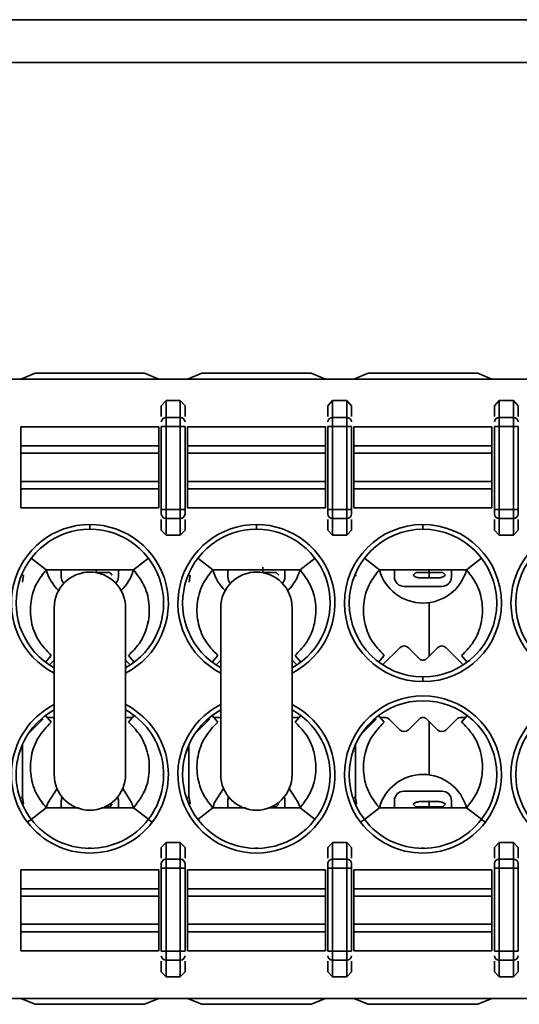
# Model space of a CAD drawing. Header units: millimetres. Extents: x 0 to 420, y 0 to 297.
# Tile 34 of 119: x 130 to 135, y 249 to 259. Entities that reach past the tile are written whole.
import ezdxf

# ---------------------------------------------------------------- set-up
doc = ezdxf.new("R2010")
doc.units = ezdxf.units.MM

msp = doc.modelspace()

# ---------------------------------------------------------------- linework, layer by layer
at = {"color": 7, "linetype": 'Continuous', "lineweight": 35}
for p, q in [((92.3066, 259.115), (206.9816, 259.115)), ((206.9816, 258.665), (92.3066, 258.665)), ((122.6315, 255.34), (140.3348, 255.34)), ((129.9815, 255.34), (130.1315, 255.4025)), ((130.1315, 255.4025), (131.2815, 255.4025)), ((131.2815, 255.4025), (131.4315, 255.34)), ((131.7315, 255.34), (131.8815, 255.4025)), ((131.8815, 255.4025), (133.0315, 255.4025)), ((133.0315, 255.4025), (133.1815, 255.34)), ((133.4815, 255.34), (133.6315, 255.4025)), ((133.6315, 255.4025), (134.7815, 255.4025)), ((134.7815, 255.4025), (134.9315, 255.34)), ((131.4565, 255.0619), (131.5065, 255.1151)), ((131.4565, 255.0619), (131.4565, 254.9491)), ((131.5065, 255.1151), (131.5065, 254.9389)), ((131.5065, 255.1151), (131.6565, 255.1151)), ((131.6565, 255.1151), (131.6565, 254.9389)), ((131.6565, 255.1151), (131.7065, 255.0619)), ((131.7065, 254.9491), (131.7065, 255.0619)), ((133.2065, 255.0619), (133.2565, 255.1151)), ((133.2065, 255.0619), (133.2065, 254.9491)), ((133.2565, 255.1151), (133.2565, 254.9389)), ((133.2565, 255.1151), (133.4065, 255.1151)), ((133.4065, 255.1151), (133.4065, 254.9389)), ((133.4065, 255.1151), (133.4565, 255.0619)), ((133.4565, 254.9491), (133.4565, 255.0619)), ((134.9565, 255.0619), (135.0065, 255.1151)), ((134.9565, 255.0619), (134.9565, 254.9491)), ((135.0065, 255.1151), (135.0065, 254.9389)), ((135.0065, 255.1151), (135.1565, 255.1151)), ((135.1565, 255.1151), (135.1565, 254.9389)), ((135.1565, 255.1151), (135.2065, 255.0619)), ((135.2065, 254.9491), (135.2065, 255.0619)), ((131.5065, 254.9389), (131.5065, 254.8449)), ((131.5065, 254.9389), (131.6565, 254.9389)), ((131.6565, 254.9389), (131.6565, 254.8449)), ((133.2565, 254.8449), (133.2565, 254.9389)), ((133.2565, 254.9389), (133.4065, 254.9389)), ((133.4065, 254.9389), (133.4065, 254.8449)), ((135.0065, 254.8449), (135.0065, 254.9389)), ((135.0065, 254.9389), (135.1565, 254.9389)), ((135.1565, 254.9389), (135.1565, 254.8449)), ((129.9815, 254.6415), (129.9815, 254.84)), ((129.9815, 254.84), (131.4315, 254.84)), ((131.4315, 254.6415), (131.4315, 254.84)), ((131.4565, 254.8449), (131.5065, 254.8449)), ((131.4565, 254.8449), (131.4565, 253.9727)), ((131.5065, 253.9727), (131.5065, 254.8449)), ((131.5065, 254.8449), (131.6565, 254.8449)), ((131.6565, 254.8449), (131.7065, 254.8449)), ((131.6565, 254.8449), (131.6565, 253.9727)), ((131.7065, 253.9727), (131.7065, 254.8449)), ((131.7315, 254.6415), (131.7315, 254.84)), ((131.7315, 254.84), (133.1815, 254.84)), ((133.1815, 254.6415), (133.1815, 254.84)), ((133.2565, 254.8449), (133.2065, 254.8449)), ((133.2065, 254.8449), (133.2065, 253.9727)), ((133.2565, 253.9727), (133.2565, 254.8449)), ((133.2565, 254.8449), (133.4065, 254.8449)), ((133.4065, 254.8449), (133.4565, 254.8449)), ((133.4065, 254.8449), (133.4065, 253.9727)), ((133.4565, 253.9727), (133.4565, 254.8449)), ((133.4815, 254.6415), (133.4815, 254.84)), ((133.4815, 254.84), (134.9315, 254.84)), ((134.9315, 254.6415), (134.9315, 254.84)), ((135.0065, 254.8449), (134.9565, 254.8449)), ((134.9565, 254.8449), (134.9565, 253.9727)), ((135.0065, 253.9727), (135.0065, 254.8449)), ((135.0065, 254.8449), (135.1565, 254.8449)), ((135.1565, 254.8449), (135.2065, 254.8449)), ((135.1565, 254.8449), (135.1565, 253.9727)), ((135.2065, 253.9727), (135.2065, 254.8449)), ((129.9815, 254.5626), (129.9815, 254.6415)), ((129.9815, 254.6415), (131.4315, 254.6415)), ((131.4315, 254.5626), (131.4315, 254.6415)), ((131.7315, 254.5626), (131.7315, 254.6415)), ((131.7315, 254.6415), (133.1815, 254.6415)), ((133.1815, 254.5626), (133.1815, 254.6415)), ((133.4815, 254.5626), (133.4815, 254.6415)), ((133.4815, 254.6415), (134.9315, 254.6415)), ((134.9315, 254.5626), (134.9315, 254.6415)), ((129.9815, 254.2673), (129.9815, 254.5626)), ((129.9815, 254.5626), (131.4315, 254.5626)), ((131.4315, 254.2673), (131.4315, 254.5626)), ((131.7315, 254.2673), (131.7315, 254.5626)), ((131.7315, 254.5626), (133.1815, 254.5626)), ((133.1815, 254.2673), (133.1815, 254.5626)), ((133.4815, 254.2673), (133.4815, 254.5626)), ((133.4815, 254.5626), (134.9315, 254.5626)), ((134.9315, 254.2673), (134.9315, 254.5626)), ((129.9815, 254.1884), (129.9815, 254.2673)), ((131.4315, 254.2673), (129.9815, 254.2673)), ((131.4315, 254.1884), (131.4315, 254.2673)), ((131.7315, 254.1884), (131.7315, 254.2673)), ((133.1815, 254.2673), (131.7315, 254.2673)), ((133.1815, 254.1884), (133.1815, 254.2673)), ((133.4815, 254.1884), (133.4815, 254.2673)), ((134.9315, 254.2673), (133.4815, 254.2673)), ((134.9315, 254.1884), (134.9315, 254.2673)), ((129.9815, 253.99), (129.9815, 254.1884)), ((131.4315, 254.1884), (129.9815, 254.1884)), ((131.4315, 253.99), (131.4315, 254.1884)), ((131.7315, 253.99), (131.7315, 254.1884)), ((131.7315, 254.1884), (133.1815, 254.1884)), ((133.1815, 253.99), (133.1815, 254.1884)), ((133.4815, 253.99), (133.4815, 254.1884)), ((134.9315, 254.1884), (133.4815, 254.1884)), ((134.9315, 253.99), (134.9315, 254.1884)), ((131.4315, 253.99), (129.9815, 253.99)), ((131.5065, 253.9727), (131.4565, 253.9727)), ((131.5065, 253.8787), (131.5065, 253.9727)), ((131.6565, 253.9727), (131.5065, 253.9727)), ((131.6565, 253.8787), (131.6565, 253.9727)), ((131.7065, 253.9727), (131.6565, 253.9727)), ((133.1815, 253.99), (131.7315, 253.99)), ((133.2565, 253.9727), (133.2065, 253.9727)), ((133.2565, 253.8787), (133.2565, 253.9727)), ((133.4065, 253.9727), (133.2565, 253.9727)), ((133.4065, 253.8787), (133.4065, 253.9727)), ((133.4565, 253.9727), (133.4065, 253.9727)), ((134.9315, 253.99), (133.4815, 253.99)), ((135.0065, 253.9727), (134.9565, 253.9727)), ((135.0065, 253.8787), (135.0065, 253.9727)), ((135.1565, 253.9727), (135.0065, 253.9727)), ((135.1565, 253.8787), (135.1565, 253.9727)), ((135.2065, 253.9727), (135.1565, 253.9727)), ((130.7065, 253.815), (130.7065, 253.765)), ((131.4565, 253.8686), (131.4565, 253.7557)), ((131.6565, 253.8787), (131.5065, 253.8787)), ((131.5065, 253.7025), (131.5065, 253.8787)), ((131.6565, 253.7025), (131.6565, 253.8787)), ((131.7065, 253.7557), (131.7065, 253.8686)), ((132.4565, 253.765), (132.4565, 253.815)), ((133.2065, 253.8686), (133.2065, 253.7557)), ((133.4065, 253.8787), (133.2565, 253.8787)), ((133.2565, 253.7025), (133.2565, 253.8787)), ((133.4065, 253.7025), (133.4065, 253.8787)), ((133.4565, 253.7557), (133.4565, 253.8686)), ((134.2065, 253.765), (134.2065, 253.815)), ((134.9565, 253.8686), (134.9565, 253.7557)), ((135.1565, 253.8787), (135.0065, 253.8787)), ((135.0065, 253.7025), (135.0065, 253.8787)), ((135.1565, 253.7025), (135.1565, 253.8787)), ((135.2065, 253.7557), (135.2065, 253.8686)), ((131.5065, 253.7025), (131.4565, 253.7557)), ((131.6565, 253.7025), (131.5065, 253.7025)), ((131.7065, 253.7557), (131.6565, 253.7025)), ((133.2565, 253.7025), (133.2065, 253.7557)), ((133.4065, 253.7025), (133.2565, 253.7025)), ((133.4565, 253.7557), (133.4065, 253.7025)), ((135.0065, 253.7025), (134.9565, 253.7557)), ((135.1565, 253.7025), (135.0065, 253.7025)), ((135.2065, 253.7557), (135.1565, 253.7025)), ((130.0906, 253.4604), (130.2483, 253.34)), ((131.1648, 253.34), (131.3225, 253.4604)), ((131.8406, 253.4604), (131.9983, 253.34)), ((133.0724, 253.4604), (132.9148, 253.3399)), ((133.7483, 253.3399), (133.5907, 253.4604)), ((134.8224, 253.4604), (134.6648, 253.3399)), ((130.0096, 253.2801), (129.9978, 253.2801)), ((130.0096, 253.2801), (129.9982, 253.2104)), ((130.2483, 253.34), (131.1648, 253.34)), ((130.4065, 253.2652), (130.4065, 253.34)), ((130.6258, 253.3062), (130.6301, 253.3104)), ((130.7724, 253.3376), (130.7724, 253.3104)), ((130.7724, 253.3104), (130.7724, 253.3091)), ((130.7724, 253.3104), (130.9146, 253.3104)), ((130.9146, 253.3104), (130.9418, 253.2833)), ((131.0065, 253.34), (131.0065, 253.2652)), ((131.7596, 253.2801), (131.7478, 253.2801)), ((131.7596, 253.2801), (131.7482, 253.2104)), ((131.9983, 253.34), (132.9148, 253.34)), ((132.1565, 253.2652), (132.1565, 253.34)), ((132.3758, 253.3062), (132.3801, 253.3104)), ((132.5224, 253.3376), (132.5224, 253.3104)), ((132.5224, 253.3104), (132.5224, 253.3091)), ((132.5224, 253.3104), (132.6646, 253.3104)), ((132.6646, 253.3104), (132.6918, 253.2833)), ((132.7565, 253.34), (132.7565, 253.2652)), ((133.5096, 253.2801), (133.4978, 253.2801)), ((133.7483, 253.34), (134.6648, 253.34)), ((133.9065, 253.2652), (133.9065, 253.34)), ((134.103, 253.2833), (134.1301, 253.3104)), ((134.1301, 253.3104), (134.2724, 253.3104)), ((134.2724, 253.3376), (134.2724, 253.3104)), ((134.2724, 253.3104), (134.2724, 253.2553)), ((134.2724, 253.3104), (134.4146, 253.3104)), ((134.4146, 253.3104), (134.4418, 253.2833)), ((134.5065, 253.34), (134.5065, 253.2652)), ((134.1724, 253.2553), (134.2724, 253.2553)), ((134.2724, 253.2553), (134.3724, 253.2553)), ((134.4065, 253.1652), (134.0065, 253.1652)), ((134.2724, 252.9868), (134.2724, 252.4353)), ((130.3315, 252.94), (130.3315, 251.19)), ((131.0815, 251.19), (131.0815, 252.94)), ((132.0815, 252.94), (132.0815, 251.19)), ((132.8315, 251.19), (132.8315, 252.94)), ((133.7826, 252.3412), (133.9624, 252.521)), ((134.055, 252.521), (134.1712, 252.4048)), ((134.2419, 252.4048), (134.3581, 252.521)), ((134.4507, 252.521), (134.6305, 252.3412)), ((130.3004, 252.44), (130.2409, 252.3704)), ((130.2826, 252.3412), (130.3315, 252.3902)), ((131.0815, 252.3902), (131.1305, 252.3412)), ((131.1127, 252.44), (131.1722, 252.3705)), ((132.0504, 252.44), (131.9909, 252.3704)), ((132.0326, 252.3412), (132.0815, 252.3902)), ((132.8315, 252.3902), (132.8805, 252.3412)), ((132.8627, 252.44), (132.9222, 252.3705)), ((133.8004, 252.44), (133.7409, 252.3704)), ((134.6127, 252.44), (134.6722, 252.3705)), ((134.2065, 252.215), (134.2065, 252.165)), ((130.2158, 251.7737), (130.0613, 251.6193)), ((130.2096, 251.7682), (130.0627, 251.6213)), ((130.2409, 251.8095), (130.3004, 251.7399)), ((130.3005, 251.7902), (130.2626, 251.7902)), ((131.1505, 251.7902), (131.1126, 251.7902)), ((131.1722, 251.8095), (131.1127, 251.7399)), ((131.9658, 251.7737), (131.8113, 251.6193)), ((131.9596, 251.7682), (131.8127, 251.6213)), ((131.9909, 251.8095), (132.0504, 251.7399)), ((132.0505, 251.7902), (132.0126, 251.7902)), ((132.9005, 251.7902), (132.8626, 251.7902)), ((132.9222, 251.8095), (132.8627, 251.7399)), ((133.7158, 251.7737), (133.5613, 251.6193)), ((133.7096, 251.7682), (133.5627, 251.6213)), ((133.7409, 251.8095), (133.8004, 251.7399)), ((133.8005, 251.7902), (133.7626, 251.7902)), ((133.9624, 251.6593), (133.8535, 251.7682)), ((134.1712, 251.7755), (134.055, 251.6593)), ((134.3581, 251.6593), (134.2419, 251.7755)), ((134.2724, 251.7451), (134.2724, 251.1935)), ((134.5596, 251.7682), (134.4507, 251.6593)), ((134.6505, 251.7902), (134.6126, 251.7902)), ((134.6722, 251.8095), (134.6127, 251.7399)), ((129.9974, 251.5025), (129.9974, 251.0501)), ((131.7474, 251.5025), (131.7474, 251.0501)), ((133.4974, 251.5025), (133.4974, 251.0501)), ((134.0065, 251.0152), (134.4065, 251.0152)), ((129.9982, 250.9503), (130.0096, 250.8806)), ((130.4065, 250.84), (130.4065, 250.9152)), ((131.0065, 250.9152), (131.0065, 250.84)), ((131.7482, 250.9503), (131.7596, 250.8806)), ((132.1565, 250.84), (132.1565, 250.9152)), ((132.7565, 250.9152), (132.7565, 250.84)), ((133.4982, 250.9503), (133.5096, 250.8806)), ((133.9065, 250.84), (133.9065, 250.9152)), ((134.2724, 250.9053), (134.1724, 250.9053)), ((134.2724, 250.9053), (134.2724, 250.8502)), ((134.3724, 250.9053), (134.2724, 250.9053)), ((134.5065, 250.9152), (134.5065, 250.84)), ((129.9978, 250.8806), (130.0096, 250.8806)), ((130.2483, 250.84), (130.0906, 250.7195)), ((130.2483, 250.84), (130.5944, 250.84)), ((130.8331, 250.84), (131.1648, 250.84)), ((130.9146, 250.8502), (130.9418, 250.8773)), ((131.1648, 250.84), (131.3224, 250.7196)), ((131.7478, 250.8806), (131.7596, 250.8806)), ((131.9983, 250.84), (131.8406, 250.7195)), ((131.9983, 250.84), (132.3444, 250.84)), ((132.5831, 250.84), (132.9148, 250.84)), ((132.6646, 250.8502), (132.6918, 250.8773)), ((133.0725, 250.7195), (132.9148, 250.84)), ((133.4978, 250.8806), (133.5096, 250.8806)), ((133.7483, 250.84), (133.5906, 250.7195)), ((133.7483, 250.84), (134.6648, 250.84)), ((134.103, 250.8773), (134.1301, 250.8502)), ((134.2724, 250.8502), (134.1301, 250.8502)), ((134.4146, 250.8502), (134.2724, 250.8502)), ((134.2724, 250.8502), (134.2724, 250.8425)), ((134.4146, 250.8502), (134.4418, 250.8773)), ((134.6648, 250.84), (134.8224, 250.7196)), ((130.0906, 250.7195), (130.0509, 250.6892)), ((131.3225, 250.7195), (131.3622, 250.6892)), ((133.5906, 250.7195), (133.5509, 250.6892)), ((134.8225, 250.7195), (134.8622, 250.6892)), ((130.7242, 250.4152), (130.6889, 250.4152)), ((131.4565, 250.4242), (131.5065, 250.4774)), ((131.4565, 250.4242), (131.4565, 250.3113)), ((131.5065, 250.4774), (131.5065, 250.3012)), ((131.5065, 250.4774), (131.6565, 250.4774)), ((131.6565, 250.4774), (131.6565, 250.3012)), ((131.6565, 250.4774), (131.7065, 250.4242)), ((131.7065, 250.3113), (131.7065, 250.4242)), ((132.4742, 250.4152), (132.4389, 250.4152)), ((133.2065, 250.4242), (133.2565, 250.4774)), ((133.2065, 250.4242), (133.2065, 250.3113)), ((133.2565, 250.4774), (133.2565, 250.3012)), ((133.2565, 250.4774), (133.4065, 250.4774)), ((133.4065, 250.4774), (133.4065, 250.3012)), ((133.4065, 250.4774), (133.4565, 250.4242)), ((133.4565, 250.3113), (133.4565, 250.4242)), ((134.2242, 250.4152), (134.1889, 250.4152)), ((134.9565, 250.4242), (135.0065, 250.4774)), ((134.9565, 250.4242), (134.9565, 250.3113)), ((135.0065, 250.4774), (135.0065, 250.3012)), ((135.0065, 250.4774), (135.1565, 250.4774)), ((135.1565, 250.4774), (135.1565, 250.3012)), ((135.1565, 250.4774), (135.2065, 250.4242)), ((135.2065, 250.3113), (135.2065, 250.4242)), ((131.5065, 250.3012), (131.5065, 250.2072)), ((131.5065, 250.3012), (131.6565, 250.3012)), ((131.6565, 250.3012), (131.6565, 250.2072)), ((133.2565, 250.2072), (133.2565, 250.3012)), ((133.2565, 250.3012), (133.4065, 250.3012)), ((133.4065, 250.3012), (133.4065, 250.2072)), ((135.0065, 250.3012), (135.0065, 250.2072)), ((135.0065, 250.3012), (135.1565, 250.3012)), ((135.1565, 250.3012), (135.1565, 250.2072)), ((129.9815, 250.19), (129.9815, 249.9915)), ((129.9815, 250.19), (131.4315, 250.19)), ((131.4315, 250.19), (131.4315, 249.9915)), ((131.4565, 250.2072), (131.5065, 250.2072)), ((131.4565, 250.2072), (131.4565, 249.335)), ((131.5065, 249.335), (131.5065, 250.2072)), ((131.5065, 250.2072), (131.6565, 250.2072)), ((131.6565, 250.2072), (131.7065, 250.2072)), ((131.6565, 250.2072), (131.6565, 249.335)), ((131.7065, 249.335), (131.7065, 250.2072)), ((131.7315, 250.19), (131.7315, 249.9915)), ((131.7315, 250.19), (133.1815, 250.19)), ((133.1815, 250.19), (133.1815, 249.9915)), ((133.2565, 250.2072), (133.2065, 250.2072)), ((133.2065, 250.2072), (133.2065, 249.335)), ((133.2565, 249.335), (133.2565, 250.2072)), ((133.2565, 250.2072), (133.4065, 250.2072)), ((133.4065, 250.2072), (133.4565, 250.2072)), ((133.4065, 250.2072), (133.4065, 249.335)), ((133.4565, 249.335), (133.4565, 250.2072)), ((133.4815, 250.19), (133.4815, 249.9915)), ((133.4815, 250.19), (134.9315, 250.19)), ((134.9315, 250.19), (134.9315, 249.9915)), ((134.9565, 250.2072), (135.0065, 250.2072)), ((134.9565, 250.2072), (134.9565, 249.335)), ((135.0065, 249.335), (135.0065, 250.2072)), ((135.0065, 250.2072), (135.1565, 250.2072)), ((135.1565, 250.2072), (135.2065, 250.2072)), ((135.1565, 250.2072), (135.1565, 249.335)), ((135.2065, 249.335), (135.2065, 250.2072)), ((129.9815, 249.9915), (129.9815, 249.9126)), ((131.4315, 249.9915), (129.9815, 249.9915)), ((131.4315, 249.9915), (131.4315, 249.9126)), ((131.7315, 249.9915), (131.7315, 249.9126)), ((131.7315, 249.9915), (133.1815, 249.9915)), ((133.1815, 249.9915), (133.1815, 249.9126)), ((133.4815, 249.9915), (133.4815, 249.9126)), ((133.4815, 249.9915), (134.9315, 249.9915)), ((134.9315, 249.9915), (134.9315, 249.9126)), ((129.9815, 249.9126), (129.9815, 249.6173)), ((129.9815, 249.9126), (131.4315, 249.9126)), ((131.4315, 249.9126), (131.4315, 249.6173)), ((131.7315, 249.9126), (131.7315, 249.6173)), ((131.7315, 249.9126), (133.1815, 249.9126)), ((133.1815, 249.9126), (133.1815, 249.6173)), ((133.4815, 249.9126), (133.4815, 249.6173)), ((133.4815, 249.9126), (134.9315, 249.9126)), ((134.9315, 249.9126), (134.9315, 249.6173)), ((129.9815, 249.6173), (129.9815, 249.5384)), ((131.4315, 249.6173), (129.9815, 249.6173)), ((131.4315, 249.6173), (131.4315, 249.5384)), ((131.7315, 249.6173), (131.7315, 249.5384)), ((133.1815, 249.6173), (131.7315, 249.6173)), ((133.1815, 249.6173), (133.1815, 249.5384)), ((133.4815, 249.6173), (133.4815, 249.5384)), ((134.9315, 249.6173), (133.4815, 249.6173)), ((134.9315, 249.6173), (134.9315, 249.5384)), ((129.9815, 249.5384), (129.9815, 249.34)), ((131.4315, 249.5384), (129.9815, 249.5384)), ((131.4315, 249.5384), (131.4315, 249.34)), ((131.7315, 249.5384), (131.7315, 249.34)), ((133.1815, 249.5384), (131.7315, 249.5384)), ((133.1815, 249.5384), (133.1815, 249.34)), ((133.4815, 249.5384), (133.4815, 249.34)), ((134.9315, 249.5384), (133.4815, 249.5384)), ((134.9315, 249.5384), (134.9315, 249.34)), ((131.4315, 249.34), (129.9815, 249.34)), ((131.5065, 249.335), (131.4565, 249.335)), ((131.5065, 249.241), (131.5065, 249.335)), ((131.6565, 249.335), (131.5065, 249.335)), ((131.6565, 249.241), (131.5065, 249.241)), ((131.5065, 249.0648), (131.5065, 249.241)), ((131.6565, 249.241), (131.6565, 249.335)), ((131.7065, 249.335), (131.6565, 249.335)), ((131.6565, 249.0648), (131.6565, 249.241)), ((133.1815, 249.34), (131.7315, 249.34)), ((133.2565, 249.335), (133.2065, 249.335)), ((133.2565, 249.241), (133.2565, 249.335)), ((133.4065, 249.335), (133.2565, 249.335)), ((133.4065, 249.241), (133.2565, 249.241)), ((133.2565, 249.0648), (133.2565, 249.241)), ((133.4065, 249.241), (133.4065, 249.335)), ((133.4565, 249.335), (133.4065, 249.335)), ((133.4065, 249.0648), (133.4065, 249.241)), ((134.9315, 249.34), (133.4815, 249.34)), ((135.0065, 249.335), (134.9565, 249.335)), ((135.0065, 249.335), (135.0065, 249.241)), ((135.1565, 249.335), (135.0065, 249.335)), ((135.1565, 249.241), (135.0065, 249.241)), ((135.0065, 249.241), (135.0065, 249.0648)), ((135.1565, 249.241), (135.1565, 249.335)), ((135.2065, 249.335), (135.1565, 249.335)), ((135.1565, 249.0648), (135.1565, 249.241)), ((131.4565, 249.2309), (131.4565, 249.118)), ((131.7065, 249.118), (131.7065, 249.2309)), ((133.2065, 249.2309), (133.2065, 249.118)), ((133.4565, 249.118), (133.4565, 249.2309)), ((134.9565, 249.2309), (134.9565, 249.118)), ((135.2065, 249.118), (135.2065, 249.2309)), ((131.5065, 249.0648), (131.4565, 249.118)), ((131.6565, 249.0648), (131.5065, 249.0648)), ((131.7065, 249.118), (131.6565, 249.0648)), ((133.2565, 249.0648), (133.2065, 249.118)), ((133.4065, 249.0648), (133.2565, 249.0648)), ((133.4565, 249.118), (133.4065, 249.0648)), ((135.0065, 249.0648), (134.9565, 249.118)), ((135.1565, 249.0648), (135.0065, 249.0648)), ((135.2065, 249.118), (135.1565, 249.0648)), ((122.6315, 248.84), (140.3348, 248.84)), ((129.9815, 248.84), (130.1315, 248.7775)), ((131.2815, 248.7775), (131.4315, 248.84)), ((131.7315, 248.84), (131.8815, 248.7775)), ((133.0315, 248.7775), (133.1815, 248.84)), ((133.4815, 248.84), (133.6315, 248.7775)), ((134.7815, 248.7775), (134.9315, 248.84)), ((130.1315, 248.7775), (131.2815, 248.7775)), ((131.8815, 248.7775), (133.0315, 248.7775)), ((133.6315, 248.7775), (134.7815, 248.7775))]:
    msp.add_line(p, q, dxfattribs=at)
at = {"color": 8, "linetype": 'Continuous', "lineweight": 35}
for p, q in [((130.6301, 253.3104), (130.6484, 253.3104)), ((130.7647, 253.3104), (130.7724, 253.3104)), ((132.3801, 253.3104), (132.3984, 253.3104)), ((132.5147, 253.3104), (132.5224, 253.3104)), ((129.9828, 251.4379), (129.9814, 251.4365)), ((131.7328, 251.4379), (131.7314, 251.4365)), ((133.4828, 251.4379), (133.4814, 251.4365)), ((129.9838, 250.9503), (129.9982, 250.9503)), ((131.7338, 250.9503), (131.7482, 250.9503)), ((133.4838, 250.9503), (133.4982, 250.9503)), ((130.9146, 250.8502), (130.8653, 250.8502)), ((132.6646, 250.8502), (132.6153, 250.8502))]:
    msp.add_line(p, q, dxfattribs=at)
at = {"color": 7, "linetype": 'Continuous', "lineweight": 35, "flags": 128}
for points in [[(130.2489, 250.8425), (130.2677, 250.8969), (130.3619, 251.0421)], [(131.0512, 251.0421), (131.1454, 250.8969), (131.1648, 250.84)], [(131.9987, 250.8418), (132.0177, 250.8969), (132.1119, 251.0421)], [(132.8012, 251.0421), (132.8954, 250.8969), (132.9146, 250.8408)]]:
    msp.add_lwpolyline(points, dxfattribs=at)
at = {"color": 7, "linetype": 'Continuous', "lineweight": 35}
for centre, radius, start, end in [((131.5051, 254.8904), 0.0486, 88.27866, 178.15888), ((131.658, 254.8904), 0.0486, 1.84112, 91.72134), ((133.2551, 254.8904), 0.0486, 88.27866, 178.15888), ((133.408, 254.8904), 0.0486, 1.84112, 91.72134), ((135.0051, 254.8904), 0.0486, 88.27866, 178.15888), ((135.158, 254.8904), 0.0486, 1.84112, 91.72134), ((131.5051, 253.9273), 0.0486, 181.84058, 271.72244), ((131.658, 253.9273), 0.0486, 268.27756, 358.15942), ((133.2551, 253.9273), 0.0486, 181.84058, 271.72244), ((133.408, 253.9273), 0.0486, 268.27756, 358.15942), ((135.0051, 253.9273), 0.0486, 181.84058, 271.72244), ((135.158, 253.9273), 0.0486, 268.27756, 358.15942), ((130.7065, 252.99), 0.825, 90, 242.96431), ((130.7065, 252.99), 0.825, 297.03569, 90), ((132.4565, 252.99), 0.825, 90, 242.96431), ((132.4565, 252.99), 0.825, 297.03569, 90), ((134.2065, 252.99), 0.825, 90, 270), ((134.2065, 252.99), 0.825, 270, 90), ((135.9565, 252.99), 0.825, 90, 270), ((130.7065, 252.99), 0.775, 90, 241.06147), ((130.7065, 252.99), 0.775, 298.93853, 90), ((132.4565, 252.99), 0.775, 90, 241.06147), ((132.4565, 252.99), 0.775, 298.93853, 90), ((134.2065, 252.99), 0.775, 90, 270), ((134.2065, 252.99), 0.775, 270, 90), ((135.9565, 252.99), 0.775, 90, 270), ((130.7065, 253.4652), 0.475, 195.40296, 226.31959), ((130.7065, 252.94), 0.375, 0, 180), ((130.7065, 253.4652), 0.475, 313.68041, 344.48626), ((132.4565, 253.4652), 0.475, 195.39149, 226.31959), ((132.4565, 252.94), 0.375, 0, 180), ((132.4565, 253.4652), 0.475, 313.68041, 344.48626), ((134.2065, 253.4652), 0.475, 195.39149, 344.48626), ((130.5065, 253.2652), 0.1, 180, 223.02066), ((130.9065, 253.2652), 0.1, 316.97931, 360), ((132.2565, 253.2652), 0.1, 180, 223.02067), ((132.6565, 253.2652), 0.1, 316.9793, 360), ((134.0065, 253.2652), 0.1, 180, 270), ((134.4065, 253.2652), 0.1, 270, 360), ((134.0087, 252.4746), 0.0655, 45, 135), ((134.4044, 252.4746), 0.0655, 45, 135), ((134.2065, 252.4402), 0.05, 225, 315.00004), ((134.2065, 251.19), 0.825, 322.62876, 217.37124), ((134.2065, 251.19), 0.775, 322.62876, 217.37124), ((135.9565, 251.19), 0.825, 322.62876, 217.37124), ((135.9565, 251.19), 0.775, 322.62876, 217.37124), ((130.7065, 251.19), 0.825, 117.03569, 217.37124), ((130.7065, 251.19), 0.775, 118.93853, 217.37124), ((130.7065, 251.19), 0.825, 322.62876, 62.96431), ((130.7065, 251.19), 0.775, 322.62876, 61.06147), ((132.4565, 251.19), 0.825, 117.03569, 270), ((132.4565, 251.19), 0.775, 118.93853, 270), ((132.4565, 251.19), 0.825, 270, 62.96431), ((132.4565, 251.19), 0.775, 270, 61.06147), ((130.3005, 251.7152), 0.075, 65.53012, 90), ((131.1126, 251.7152), 0.075, 90, 114.46988), ((132.0505, 251.7152), 0.075, 65.53012, 90), ((132.8626, 251.7152), 0.075, 90, 114.46988), ((133.8005, 251.7152), 0.075, 45, 90), ((134.2065, 251.7402), 0.05, 45, 135.00004), ((134.6126, 251.7152), 0.075, 90, 135), ((134.0087, 251.7057), 0.0655, 225, 315), ((134.4044, 251.7057), 0.0655, 225, 315), ((130.7065, 251.19), 0.375, 180, 0), ((132.4565, 251.19), 0.375, 180, 0), ((134.2065, 250.7152), 0.475, 15.34216, 164.53585), ((134.0065, 250.9152), 0.1, 90, 180), ((134.4065, 250.9152), 0.1, 0, 90), ((130.5065, 250.9152), 0.1, 156.79621, 180), ((130.9065, 250.9152), 0.1, 0, 23.20378), ((132.2565, 250.9152), 0.1, 156.79625, 180), ((132.6565, 250.9152), 0.1, 0, 23.20375), ((130.7065, 251.19), 0.825, 217.37124, 322.62876), ((130.7065, 251.19), 0.775, 217.37124, 322.62876), ((134.2065, 251.19), 0.825, 217.37124, 322.62876), ((134.2065, 251.19), 0.775, 217.37124, 322.62876), ((131.5051, 250.2526), 0.0486, 88.27756, 178.15942), ((131.658, 250.2526), 0.0486, 1.84058, 91.72244), ((133.2551, 250.2526), 0.0486, 88.27756, 178.15942), ((133.408, 250.2526), 0.0486, 1.84058, 91.72244), ((135.0051, 250.2526), 0.0486, 88.27756, 178.15942), ((135.158, 250.2526), 0.0486, 1.84058, 91.72244), ((131.5051, 249.2896), 0.0486, 181.84058, 271.72244), ((131.658, 249.2896), 0.0486, 268.27756, 358.15942), ((133.2551, 249.2896), 0.0486, 181.84058, 271.72244), ((133.408, 249.2896), 0.0486, 268.27756, 358.15942), ((135.0051, 249.2896), 0.0486, 181.84058, 271.72244), ((135.158, 249.2896), 0.0486, 268.27756, 358.15942)]:
    msp.add_arc(centre, radius, start, end, dxfattribs=at)
for points, knots in [([(131.4565, 253.9727), (131.4565, 253.9676), (131.4565, 253.9574), (131.4565, 253.9437), (131.4565, 253.9321), (131.4565, 253.9278), (131.4565, 253.9257)], [0, 0, 0, 0, 0.24859259, 0.49999844, 0.74881512, 1, 1, 1, 1]), ([(131.7065, 253.9257), (131.7065, 253.9278), (131.7065, 253.9321), (131.7065, 253.9436), (131.7065, 253.9573), (131.7065, 253.9676), (131.7065, 253.9727)], [0, 0, 0, 0, 0.2482093, 0.499719, 0.7484346, 1, 1, 1, 1]), ([(133.2065, 253.9727), (133.2065, 253.9676), (133.2065, 253.9574), (133.2065, 253.9437), (133.2065, 253.9321), (133.2065, 253.9278), (133.2065, 253.9257)], [0, 0, 0, 0, 0.24859259, 0.49999844, 0.74881512, 1, 1, 1, 1]), ([(133.4565, 253.9257), (133.4565, 253.9278), (133.4565, 253.9321), (133.4565, 253.9436), (133.4565, 253.9573), (133.4565, 253.9676), (133.4565, 253.9727)], [0, 0, 0, 0, 0.2482093, 0.499719, 0.7484346, 1, 1, 1, 1]), ([(134.9565, 253.9727), (134.9565, 253.9676), (134.9565, 253.9574), (134.9565, 253.9437), (134.9565, 253.9321), (134.9565, 253.9278), (134.9565, 253.9257)], [0, 0, 0, 0, 0.24859259, 0.49999844, 0.74881512, 1, 1, 1, 1]), ([(135.2065, 253.9257), (135.2065, 253.9278), (135.2065, 253.9321), (135.2065, 253.9436), (135.2065, 253.9573), (135.2065, 253.9676), (135.2065, 253.9727)], [0, 0, 0, 0, 0.2482093, 0.499719, 0.7484346, 1, 1, 1, 1]), ([(130.3003, 252.44), (130.2516, 252.4906), (130.1542, 252.592), (130.0817, 252.7946), (130.0767, 253.0057), (130.1355, 253.1972), (130.2135, 253.2959), (130.2483, 253.34)], [0, 0, 0, 0, 0.2084964, 0.4170354, 0.6254654, 0.8330201, 1, 1, 1, 1]), ([(131.1648, 253.34), (131.2075, 253.2838), (131.2928, 253.1716), (131.3412, 252.9614), (131.3214, 252.751), (131.2407, 252.568), (131.1521, 252.4794), (131.1127, 252.44)], [0, 0, 0, 0, 0.209021, 0.4180621, 0.6267573, 0.8341845, 1, 1, 1, 1]), ([(132.0504, 252.4399), (132.0016, 252.4906), (131.9042, 252.592), (131.8317, 252.7946), (131.8267, 253.0057), (131.8855, 253.1972), (131.9635, 253.2959), (131.9983, 253.34)], [0, 0, 0, 0, 0.2084926, 0.4170283, 0.6254566, 0.8330106, 1, 1, 1, 1]), ([(132.5224, 253.3658), (132.5224, 253.3652), (132.5224, 253.3502), (132.5224, 253.3282), (132.5224, 253.3163), (132.5224, 253.3104)], [0, 0, 0, 0, 0.0202767, 0.5101397, 1, 1, 1, 1]), ([(132.9148, 253.34), (132.9575, 253.2838), (133.0428, 253.1716), (133.0912, 252.9614), (133.0714, 252.7509), (132.9907, 252.568), (132.9021, 252.4793), (132.8627, 252.44)], [0, 0, 0, 0, 0.2090202, 0.4180656, 0.6267627, 0.8341933, 1, 1, 1, 1]), ([(133.8004, 252.4399), (133.7516, 252.4906), (133.6542, 252.592), (133.5817, 252.7946), (133.5767, 253.0057), (133.6355, 253.1972), (133.7135, 253.2959), (133.7483, 253.34)], [0, 0, 0, 0, 0.2084925, 0.4170281, 0.6254564, 0.8330103, 1, 1, 1, 1]), ([(134.1724, 253.2553), (134.1693, 253.2554), (134.1626, 253.2556), (134.1489, 253.2577), (134.1223, 253.2662), (134.1113, 253.2759), (134.103, 253.2833)], [0, 0, 0, 0, 0.0690671, 0.1469966, 0.3492405, 1, 1, 1, 1]), ([(134.4418, 253.2833), (134.4334, 253.2759), (134.4225, 253.2662), (134.3958, 253.2577), (134.3821, 253.2556), (134.3755, 253.2554), (134.3724, 253.2553)], [0, 0, 0, 0, 0.6507671, 0.8530502, 0.9309321, 1, 1, 1, 1]), ([(134.6648, 253.34), (134.7075, 253.2838), (134.7928, 253.1716), (134.8412, 252.9614), (134.8214, 252.7509), (134.7407, 252.568), (134.6521, 252.4793), (134.6127, 252.44)], [0, 0, 0, 0, 0.2090201, 0.4180652, 0.6267627, 0.8341933, 1, 1, 1, 1]), ([(130.3003, 251.74), (130.2516, 251.6893), (130.1542, 251.5879), (130.0817, 251.3853), (130.0767, 251.1742), (130.1355, 250.9827), (130.2135, 250.884), (130.2483, 250.84)], [0, 0, 0, 0, 0.208496, 0.417035, 0.6254646, 0.8330201, 1, 1, 1, 1]), ([(131.1648, 250.84), (131.2075, 250.8961), (131.2928, 251.0083), (131.3412, 251.2185), (131.3214, 251.429), (131.2407, 251.6119), (131.1521, 251.7006), (131.1127, 251.74)], [0, 0, 0, 0, 0.2090184, 0.4180607, 0.6267561, 0.8341853, 1, 1, 1, 1]), ([(132.0503, 251.74), (132.0016, 251.6893), (131.9042, 251.5879), (131.8317, 251.3853), (131.8267, 251.1742), (131.8855, 250.9827), (131.9635, 250.884), (131.9983, 250.84)], [0, 0, 0, 0, 0.208496, 0.417035, 0.6254646, 0.8330201, 1, 1, 1, 1]), ([(132.9148, 250.84), (132.9575, 250.8961), (133.0428, 251.0083), (133.0912, 251.2185), (133.0714, 251.429), (132.9907, 251.6119), (132.9021, 251.7006), (132.8627, 251.74)], [0, 0, 0, 0, 0.2090178, 0.4180614, 0.626757, 0.8341857, 1, 1, 1, 1]), ([(133.8003, 251.74), (133.7516, 251.6893), (133.6542, 251.5879), (133.5817, 251.3853), (133.5767, 251.1742), (133.6355, 250.9827), (133.7135, 250.884), (133.7483, 250.84)], [0, 0, 0, 0, 0.208496, 0.417035, 0.6254646, 0.8330201, 1, 1, 1, 1]), ([(134.6648, 250.84), (134.7075, 250.8961), (134.7928, 251.0083), (134.8412, 251.2185), (134.8214, 251.429), (134.7407, 251.6119), (134.6521, 251.7006), (134.6127, 251.74)], [0, 0, 0, 0, 0.2090178, 0.4180614, 0.626757, 0.8341857, 1, 1, 1, 1]), ([(129.9974, 251.0501), (129.9974, 251.0375), (129.9976, 251.0121), (129.9978, 250.9798), (129.998, 250.9565), (129.9981, 250.9523), (129.9982, 250.9503)], [0, 0, 0, 0, 0.2499955, 0.499999, 0.7500003, 1, 1, 1, 1]), ([(131.7474, 251.0501), (131.7474, 251.0375), (131.7476, 251.0121), (131.7478, 250.9798), (131.748, 250.9565), (131.7481, 250.9523), (131.7482, 250.9503)], [0, 0, 0, 0, 0.2499955, 0.4999989, 0.7500005, 1, 1, 1, 1]), ([(133.4974, 251.0501), (133.4974, 251.0375), (133.4976, 251.0121), (133.4978, 250.9798), (133.498, 250.9565), (133.4981, 250.9523), (133.4982, 250.9503)], [0, 0, 0, 0, 0.2500013, 0.4999994, 0.7500007, 1, 1, 1, 1]), ([(134.103, 250.8773), (134.1113, 250.8847), (134.1223, 250.8944), (134.1489, 250.9029), (134.1626, 250.905), (134.1692, 250.9052), (134.1724, 250.9053)], [0, 0, 0, 0, 0.6494267, 0.8521518, 0.9305017, 1, 1, 1, 1]), ([(134.3724, 250.9053), (134.3755, 250.9052), (134.3821, 250.905), (134.3958, 250.9029), (134.4225, 250.8944), (134.4334, 250.8847), (134.4418, 250.8773)], [0, 0, 0, 0, 0.0694451, 0.1477964, 0.3505619, 1, 1, 1, 1]), ([(131.4565, 250.2542), (131.4565, 250.2521), (131.4565, 250.2478), (131.4565, 250.2363), (131.4565, 250.2226), (131.4565, 250.2124), (131.4565, 250.2072)], [0, 0, 0, 0, 0.24858683, 0.49999077, 0.74880381, 1, 1, 1, 1]), ([(131.7065, 250.2072), (131.7065, 250.2123), (131.7065, 250.2225), (131.7065, 250.2362), (131.7065, 250.2478), (131.7065, 250.2521), (131.7065, 250.2542)], [0, 0, 0, 0, 0.24821555, 0.49972633, 0.7484379, 1, 1, 1, 1]), ([(133.2065, 250.2542), (133.2065, 250.2521), (133.2065, 250.2478), (133.2065, 250.2363), (133.2065, 250.2226), (133.2065, 250.2124), (133.2065, 250.2072)], [0, 0, 0, 0, 0.24858683, 0.49999077, 0.74880381, 1, 1, 1, 1]), ([(133.4565, 250.2072), (133.4565, 250.2123), (133.4565, 250.2225), (133.4565, 250.2362), (133.4565, 250.2478), (133.4565, 250.2521), (133.4565, 250.2542)], [0, 0, 0, 0, 0.24821555, 0.49972633, 0.7484379, 1, 1, 1, 1]), ([(134.9565, 250.2542), (134.9565, 250.2521), (134.9565, 250.2478), (134.9565, 250.2363), (134.9565, 250.2226), (134.9565, 250.2124), (134.9565, 250.2072)], [0, 0, 0, 0, 0.24858683, 0.49999077, 0.74880381, 1, 1, 1, 1]), ([(135.2065, 250.2072), (135.2065, 250.2123), (135.2065, 250.2225), (135.2065, 250.2362), (135.2065, 250.2478), (135.2065, 250.2521), (135.2065, 250.2542)], [0, 0, 0, 0, 0.24821555, 0.49972633, 0.7484379, 1, 1, 1, 1])]:
    msp.add_open_spline(points, degree=3, knots=knots, dxfattribs=at)

doc.saveas('drawing.dxf')
